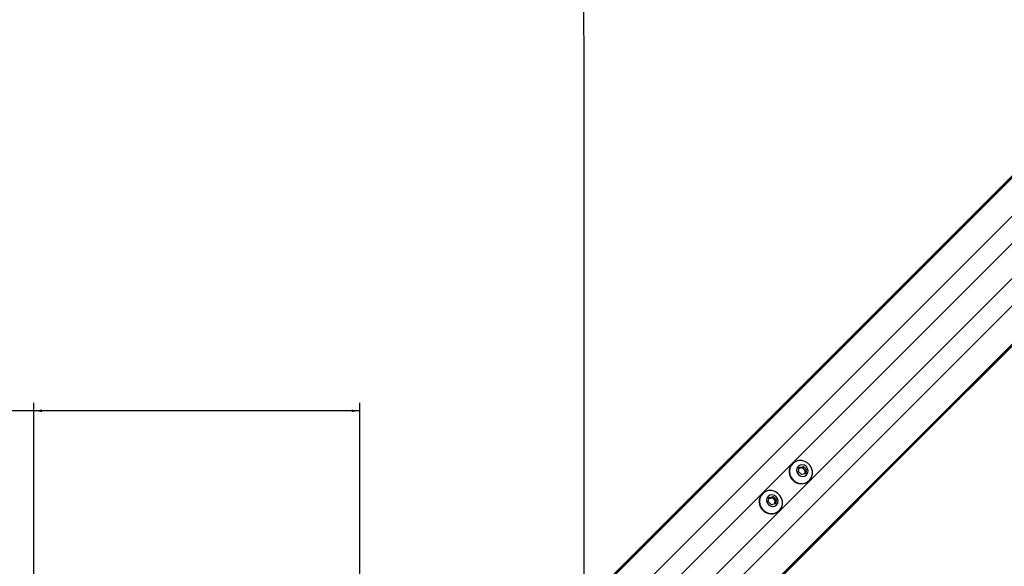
# Model space of a CAD drawing. Header units: millimetres. Extents: x 58489 to 443956, y 19852 to 392375.
# Tile 33 of 66: x 83176 to 102809, y 232986 to 243884. Entities that reach past the tile are written whole.
import ezdxf

# ---------------------------------------------------------------- set-up
doc = ezdxf.new("R2010")
doc.units = ezdxf.units.MM
doc.header["$LTSCALE"] = 50
doc.layers.add('COMPONENT_GEOMETRY', color=7, linetype='Continuous')
doc.styles.add('SLDTEXTSTYLE0', font='TXT', dxfattribs={"width": 0.75})
doc.dimstyles.new('SLDDIMSTYLE1', dxfattribs={"dimtxt": 2500, "dimasz": 165.1, "dimexe": 0, "dimexo": 0.0625, "dimgap": 625, "dimtad": 0, "dimtih": 1, "dimtoh": 1, "dimdec": 1, "dimrnd": 1e-09, "dimzin": 12, "dimdsep": 46, "dimtxsty": 'SLDTEXTSTYLE0', "dimsah": 1, "dimcen": 0.09, "dimadec": 0, "dimazin": 3, "dimtfac": 1, "dimtdec": 1, "dimtofl": 0, "dimtmove": 0, "dimatfit": 3, "dimfxl": 1, "dimfrac": 2, "dimtolj": 1, "dimtzin": 12, "dimarcsym": 0})

# ---------------------------------------------------------------- blocks, each defined once
blk = doc.blocks.new('_D_2')
at = {"layer": 'COMPONENT_GEOMETRY', "color": 7}
for p, q in [((239393, 302940), (239393, 206470)), ((83457, 220256), (83457, 206470)), ((155500, 210229), (154738, 210229)), ((154738, 210229), (154738, 206260)), ((167350, 210229), (168112, 210229)), ((168112, 210229), (168112, 206260)), ((83457, 206628), (153499, 206628)), ((239393, 206628), (169351, 206628)), ((154738, 206260), (155500, 206260)), ((168112, 206260), (167350, 206260))]:
    blk.add_line(p, q, dxfattribs=at)
for points in [[(83457, 206628), (83622, 206603), (83622, 206654)], [(239393, 206628), (239228, 206654), (239228, 206603)]]:
    blk.add_solid(points, dxfattribs=at)
at = {"layer": 'COMPONENT_GEOMETRY', "color": 7, "char_height": 2500, "attachment_point": 1, "style": 'SLDTEXTSTYLE0'}
for s, insert in [('10\'2.78"', (155500, 209483)), ('3118.7', (156345, 205743))]:
    blk.add_mtext(s, dxfattribs=dict(at, insert=insert))
blk = doc.blocks.new('_D_3')
at = {"layer": 'COMPONENT_GEOMETRY', "color": 7}
for p, q in [((73698, 239687), (72937, 239687)), ((72937, 239687), (72937, 235718)), ((80164, 239687), (80925, 239687)), ((80925, 239687), (80925, 235718)), ((83457, 231883), (83457, 236245)), ((89957, 230383), (89957, 236245)), ((83457, 236086), (82164, 236086)), ((89957, 236086), (83457, 236086)), ((72937, 235718), (73698, 235718)), ((80925, 235718), (80164, 235718))]:
    blk.add_line(p, q, dxfattribs=at)
for points in [[(83457, 236086), (83622, 236061), (83622, 236112)], [(89957, 236086), (89792, 236112), (89792, 236061)]]:
    blk.add_solid(points, dxfattribs=at)
at = {"layer": 'COMPONENT_GEOMETRY', "color": 7, "char_height": 2500, "attachment_point": 1, "style": 'SLDTEXTSTYLE0'}
for s, insert in [('5.12', (73698, 238941)), ('130', (74160, 235201))]:
    blk.add_mtext(s, dxfattribs=dict(at, insert=insert))

msp = doc.modelspace()

# ---------------------------------------------------------------- linework, layer by layer
at = {"color": 8, "linetype": 'Continuous', "lineweight": 25}
for p, q in [((93137.35, 230907.35), (129161.54, 266931.54)), ((93531.59, 230538.02), (129593.67, 266600.09)), ((94426.09, 229643.52), (130488.11, 265705.54)), ((94795.43, 229249.28), (130849.56, 265303.42)), ((95091.92, 231552), (121519.37, 257979.45)), ((95440.08, 231203.84), (121867.53, 257631.29))]:
    msp.add_line(p, q, dxfattribs=at)
at = {"color": 7, "linetype": 'Continuous', "lineweight": 25}
for p, q in [((93063.86, 230859.07), (123285.74, 261080.94)), ((92990.31, 230799.29), (122891.29, 260700.27)), ((94747.14, 229175.79), (124988.58, 259417.23)), ((102211.7, 236626.57), (124609.46, 259024.33)), ((101942.98, 236357.85), (102211.7, 236626.57)), ((101685.92, 236100.79), (101848.81, 236263.68)), ((101848.81, 236263.68), (101942.98, 236357.85)), ((101848.81, 236263.68), (101942.98, 236357.85)), ((94687.36, 229102.23), (101685.92, 236100.79)), ((98586.3, 235034.1), (98581.76, 235029.56)), ((98702.01, 234875.18), (98721.31, 234955.71)), ((98763.25, 234813.94), (98702.01, 234875.18)), ((98717.71, 234940.68), (98742.94, 234946.72)), ((98721.31, 234955.71), (98801.84, 234975.01)), ((98742.94, 234946.72), (98783.21, 234956.37)), ((98843.78, 234833.24), (98763.25, 234813.94)), ((98783.21, 234956.37), (98801.84, 234975.01)), ((98783.21, 234956.37), (98813.82, 234925.75)), ((98801.84, 234975.01), (98863.08, 234913.77)), ((98813.82, 234925.75), (98844.44, 234895.13)), ((98834.8, 234854.87), (98828.75, 234829.63)), ((98844.44, 234895.13), (98834.8, 234854.87)), ((98863.08, 234913.77), (98843.78, 234833.24)), ((98844.44, 234895.13), (98863.08, 234913.77)), ((98917.63, 234693.68), (98922.17, 234698.22)), ((97987.33, 234435.13), (97982.79, 234430.59)), ((98103.05, 234276.21), (98122.34, 234356.74)), ((98164.29, 234214.97), (98103.05, 234276.21)), ((98118.74, 234341.71), (98143.97, 234347.76)), ((98122.34, 234356.74), (98202.88, 234376.04)), ((98143.97, 234347.76), (98184.24, 234357.4)), ((98244.82, 234234.27), (98164.29, 234214.97)), ((98184.24, 234357.4), (98202.88, 234376.04)), ((98184.24, 234357.4), (98214.86, 234326.78)), ((98202.88, 234376.04), (98264.11, 234314.8)), ((98214.86, 234326.78), (98245.48, 234296.17)), ((98235.83, 234255.9), (98229.78, 234230.67)), ((98245.48, 234296.17), (98235.83, 234255.9)), ((98264.11, 234314.8), (98244.82, 234234.27)), ((98245.48, 234296.17), (98264.11, 234314.8)), ((98318.67, 234094.72), (98323.21, 234099.26))]:
    msp.add_line(p, q, dxfattribs=at)
at = {"color": 7, "linetype": 'Continuous', "lineweight": 25, "flags": 128}
for points in [[(94420.37, 244643.04), (94421.36, 242501.38), (94422.35, 240359.72), (94423.33, 238218.07), (94424.31, 236076.41), (94425.29, 233934.75), (94425.92, 232524.39)], [(98596.17, 234708.1), (98647.34, 234668.65), (98706.44, 234643.85), (98769.08, 234635.54), (98830.63, 234644.33), (98886.5, 234669.58), (98932.57, 234709.4), (98965.41, 234760.85), (98982.59, 234820.11), (98982.83, 234882.79), (98966.12, 234944.23), (98933.69, 234999.88), (98887.96, 235045.62), (98832.3, 235078.04), (98770.86, 235094.75), (98708.18, 235094.51), (98648.92, 235077.33), (98597.47, 235044.49), (98557.65, 234998.43), (98532.41, 234942.55), (98523.61, 234881.01), (98531.93, 234818.37), (98556.73, 234759.27), (98596.17, 234708.1)], [(98703.52, 234815.44), (98741.67, 234789.33), (98786.04, 234779.22), (98829.88, 234786.65), (98866.52, 234810.5), (98890.37, 234847.14), (98897.81, 234890.98), (98887.7, 234935.35), (98861.58, 234973.5), (98823.43, 234999.62), (98779.06, 235009.73), (98735.21, 235002.29), (98698.58, 234978.44), (98674.73, 234941.81), (98667.29, 234897.97), (98677.4, 234853.59), (98703.52, 234815.44)], [(97997.21, 234109.13), (98048.38, 234069.69), (98107.48, 234044.89), (98170.12, 234036.57), (98231.66, 234045.37), (98287.54, 234070.61), (98333.6, 234110.43), (98366.44, 234161.88), (98383.62, 234221.14), (98383.86, 234283.82), (98367.15, 234345.26), (98334.72, 234400.92), (98288.99, 234446.65), (98233.34, 234479.08), (98171.89, 234495.79), (98109.22, 234495.54), (98049.96, 234478.37), (97998.51, 234445.53), (97958.68, 234399.46), (97933.44, 234343.59), (97924.65, 234282.04), (97932.96, 234219.4), (97957.76, 234160.3), (97997.21, 234109.13)], [(98104.55, 234216.48), (98142.7, 234190.36), (98187.07, 234180.25), (98230.91, 234187.69), (98267.55, 234211.54), (98291.4, 234248.17), (98298.84, 234292.01), (98288.73, 234336.39), (98262.61, 234374.54), (98224.46, 234400.65), (98180.09, 234410.76), (98136.25, 234403.33), (98099.61, 234379.48), (98075.76, 234342.84), (98068.32, 234299), (98078.43, 234254.63), (98104.55, 234216.48)]]:
    msp.add_lwpolyline(points, dxfattribs=at)
at = {"color": 7, "linetype": 'Continuous', "lineweight": 25}
for centre, radius, start, end in [((98749.56, 234871.49), 230.53, 136.712465, 226.758389), ((98758.55, 234880.93), 67.62, 103.342219, 129.008969), ((98759.57, 234872.63), 75.93, 44.390543, 102.647792), ((98760.71, 234871.49), 75.93, 347.352208, 45.609457), ((98769, 234870.47), 67.62, 320.991031, 346.657781), ((98759.57, 234861.49), 230.53, 223.241611, 313.287535), ((98150.6, 234272.53), 230.53, 136.712328, 226.758716), ((98159.58, 234281.96), 67.62, 103.342349, 129.007921), ((98160.6, 234273.67), 75.93, 44.38985, 102.648485), ((98161.74, 234272.53), 75.93, 347.351515, 45.61015), ((98170.03, 234271.5), 67.62, 320.992079, 346.657651), ((98160.6, 234262.52), 230.53, 223.241284, 313.287672)]:
    msp.add_arc(centre, radius, start, end, dxfattribs=at)
for points, knots in [([(102211.7, 236626.57), (102212.04, 236626.91), (102212.56, 236627.43), (102213.12, 236627.99), (102213.37, 236628.25), (102213.54, 236628.43), (102213.94, 236628.83), (102215.45, 236630.39), (102220.11, 236635.34), (102218.82, 236635.58), (102197.71, 236617.68), (102160.22, 236583.02), (102111.15, 236535.26), (102055.97, 236479.7), (101982.25, 236404.31), (101891.46, 236311.78), (101787.98, 236207.91), (101695.61, 236117.52), (101642.21, 236067.45), (101615.1, 236042.03)], [0, 0, 0, 0, 0.004450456, 0.006672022, 0.007785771, 0.008066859, 0.009178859, 0.013628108, 0.031445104, 0.101623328, 0.171824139, 0.241148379, 0.310098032, 0.383132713, 0.458207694, 0.594767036, 0.73345852, 0.864672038, 1, 1, 1, 1]), ([(102140.21, 236556.04), (102139.46, 236555.26), (102137.98, 236553.7), (102136.82, 236552.42), (102136.88, 236552.33), (102139.64, 236554.91), (102146.37, 236561.5), (102154.69, 236569.76), (102161.89, 236576.96), (102166.06, 236581.14), (102169.44, 236584.56), (102170.97, 236586.12), (102171.62, 236586.79)], [0, 0, 0, 0, 0.05439814, 0.108795, 0.18297402, 0.30480365, 0.52252294, 0.75358259, 0.82870657, 0.90445103, 0.95899089, 1, 1, 1, 1]), ([(102171.62, 236586.79), (102172.38, 236587.56), (102173.88, 236589.11), (102175.06, 236590.38), (102175.04, 236590.48), (102172.31, 236587.96), (102165.61, 236581.49), (102157.31, 236573.34), (102150.13, 236566.17), (102145.97, 236561.97), (102142.5, 236558.42), (102140.92, 236556.78), (102140.21, 236556.04)], [0, 0, 0, 0, 0.05405237, 0.10813102, 0.18150584, 0.30195766, 0.518426, 0.74876491, 0.82451357, 0.90083491, 0.9551954, 1, 1, 1, 1]), ([(101615.1, 236042.03), (101644.12, 236068.62), (101702.09, 236121.72), (101789.88, 236207.56), (101858.56, 236275.66), (101896.08, 236313.18), (101918.19, 236335.35), (101929.53, 236346.78), (101935.22, 236352.51)], [0, 0, 0, 0, 0.32573483, 0.65046274, 0.82296857, 0.91107983, 0.95545944, 1, 1, 1, 1]), ([(101935.22, 236352.51), (101894.21, 236310.95), (101811.35, 236226.98), (101728.02, 236143.14), (101685.92, 236100.79)], [0, 0, 0, 0, 0.49484725, 1, 1, 1, 1])]:
    msp.add_open_spline(points, degree=3, knots=knots, dxfattribs=at)

# ---------------------------------------------------------------- dimensions: what is measured, and where the dimension line sits
at = {"layer": 'COMPONENT_GEOMETRY', "color": 7}
for base, p1, p2, picture, middle in [((83457.1, 206628.49), (239392.87, 303003.98), (83457.1, 220319.03), '_D_2', (161424.99, 206628.49)), ((83457.1, 236086.41), (89957.1, 230319.03), (83457.1, 231819.03), '_D_3', (76931.02, 236086.41))]:
    dim = msp.add_linear_dim(base=base, p1=p1, p2=p2, dimstyle='SLDDIMSTYLE1', dxfattribs=at)
    dim.commit()
    dim.dimension.update_dxf_attribs({"geometry": picture, "text_midpoint": middle, "dimtype": 160})

doc.saveas('drawing.dxf')
